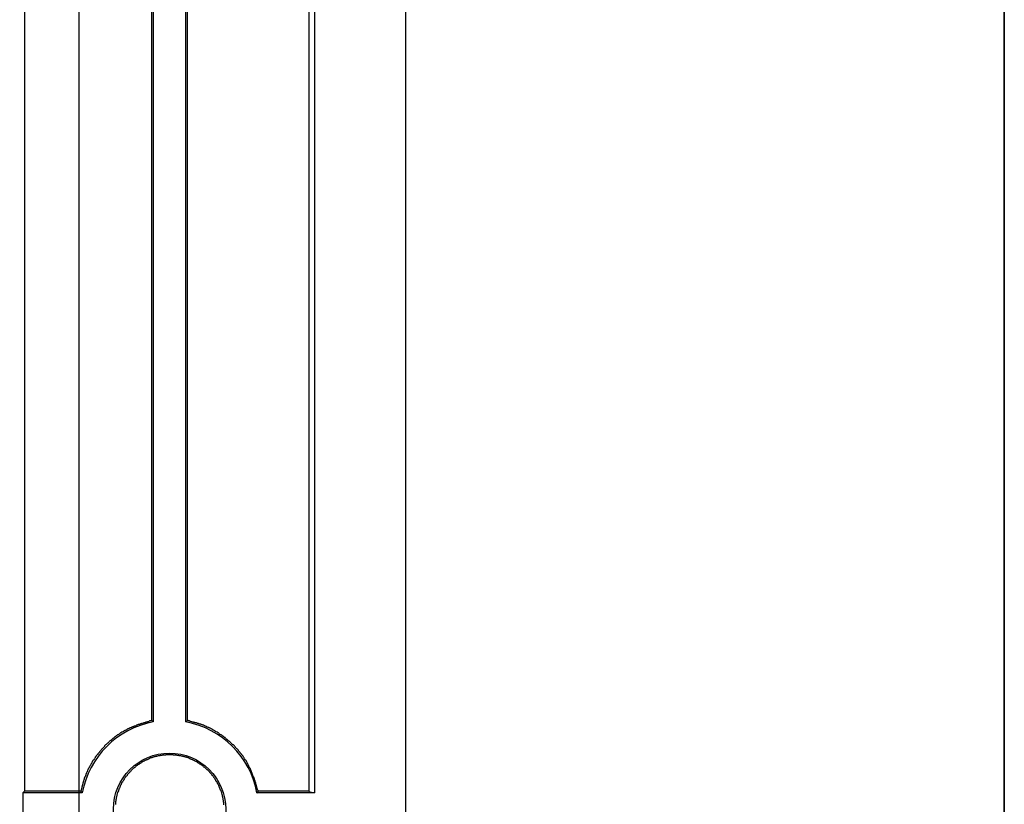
# Model space of a CAD drawing. Header units: millimetres. Extents: x 7187 to 8806, y -3756 to -2918.
# Tile 190 of 250: x 8779 to 8806, y -3584 to -3562. Entities that reach past the tile are written whole.
import ezdxf

# ---------------------------------------------------------------- set-up
doc = ezdxf.new("R2010")
doc.units = ezdxf.units.MM
doc.header["$LTSCALE"] = 3

msp = doc.modelspace()

# ---------------------------------------------------------------- linework, layer by layer
at = {"linetype": 'Continuous', "lineweight": 30}
for p, q in [((8789.58, -3422.206), (8789.58, -3663.206)), ((8779.079, -3543.205), (8779.079, -3583.207)), ((8786.922, -3543.197), (8786.922, -3583.215)), ((8787.078, -3543.158), (8787.078, -3583.254)), ((8782.628, -3545.116), (8782.628, -3581.296)), ((8783.532, -3581.296), (8783.532, -3545.116)), ((8783.575, -3581.26), (8783.575, -3545.152)), ((8782.583, -3545.153), (8782.583, -3581.259)), ((8779.032, -3583.254), (8779.079, -3583.207)), ((8779.032, -3583.254), (8779.032, -3584.158)), ((8780.67, -3583.254), (8779.032, -3583.254)), ((8787.078, -3583.254), (8785.49, -3583.254)), ((8786.922, -3583.215), (8787.078, -3583.254))]:
    msp.add_line(p, q, dxfattribs=at)
at = {"color": 3, "linetype": 'Continuous', "lineweight": 30}
msp.add_line((8780.58, -3429.206), (8780.58, -3656.206), dxfattribs=at)
at = {"color": 1, "lineweight": 35}
msp.add_lwpolyline([(8370.851, -2995.7), (8806.093, -2995.7), (8806.093, -3684.478), (8370.851, -3684.478)], close=True, dxfattribs=at)
at = {"linetype": 'Continuous', "lineweight": 30, "flags": 128}
for points in [[(8782.628, -3581.296), (8782.623, -3581.292), (8782.583, -3581.259)], [(8783.532, -3581.296), (8783.536, -3581.292), (8783.575, -3581.26)], [(8780.67, -3583.254), (8780.666, -3583.249), (8780.632, -3583.208)], [(8785.49, -3583.254), (8785.493, -3583.249), (8785.523, -3583.213)]]:
    msp.add_lwpolyline(points, dxfattribs=at)
at = {"linetype": 'Continuous', "lineweight": 30}
for points in [[(8782.588, -3581.261, 0), (8782.568, -3581.261, 0), (8782.558, -3581.271, 0), (8782.548, -3581.271, 0), (8782.528, -3581.271, 0), (8782.518, -3581.281, 0), (8782.508, -3581.281, 0), (8782.498, -3581.291, 0), (8782.478, -3581.291, 0), (8782.468, -3581.291, 0), (8782.458, -3581.301, 0), (8782.448, -3581.301, 0), (8782.428, -3581.301, 0), (8782.418, -3581.311, 0), (8782.408, -3581.311, 0), (8782.398, -3581.321, 0), (8782.378, -3581.321, 0), (8782.368, -3581.321, 0), (8782.358, -3581.331, 0), (8782.348, -3581.331, 0), (8782.328, -3581.341, 0), (8782.318, -3581.341, 0), (8782.308, -3581.341, 0), (8782.298, -3581.351, 0), (8782.278, -3581.351, 0), (8782.268, -3581.361, 0), (8782.258, -3581.361, 0), (8782.248, -3581.371, 0), (8782.238, -3581.371, 0), (8782.218, -3581.371, 0), (8782.208, -3581.381, 0), (8782.198, -3581.381, 0), (8782.188, -3581.391, 0), (8782.168, -3581.391, 0), (8782.158, -3581.401, 0), (8782.148, -3581.401, 0), (8782.138, -3581.411, 0), (8782.128, -3581.411, 0), (8782.108, -3581.411, 0), (8782.098, -3581.421, 0), (8782.088, -3581.421, 0), (8782.078, -3581.431, 0), (8782.058, -3581.431, 0), (8782.048, -3581.441, 0), (8782.038, -3581.441, 0), (8782.028, -3581.451, 0), (8782.018, -3581.451, 0), (8782.008, -3581.461, 0), (8781.988, -3581.461, 0), (8781.978, -3581.471, 0), (8781.968, -3581.481, 0), (8781.958, -3581.481, 0), (8781.948, -3581.491, 0), (8781.928, -3581.491, 0), (8781.918, -3581.501, 0), (8781.908, -3581.501, 0), (8781.898, -3581.511, 0), (8781.888, -3581.511, 0), (8781.878, -3581.521, 0), (8781.858, -3581.531, 0), (8781.848, -3581.531, 0), (8781.838, -3581.541, 0), (8781.828, -3581.541, 0), (8781.818, -3581.551, 0), (8781.808, -3581.561, 0), (8781.798, -3581.561, 0), (8781.788, -3581.571, 0), (8781.768, -3581.581, 0), (8781.758, -3581.581, 0), (8781.748, -3581.591, 0), (8781.738, -3581.601, 0), (8781.728, -3581.601, 0), (8781.718, -3581.611, 0), (8781.708, -3581.621, 0), (8781.698, -3581.621, 0), (8781.688, -3581.631, 0), (8781.668, -3581.641, 0), (8781.658, -3581.651, 0), (8781.648, -3581.651, 0), (8781.638, -3581.661, 0), (8781.628, -3581.671, 0), (8781.618, -3581.681, 0), (8781.608, -3581.681, 0), (8781.598, -3581.691, 0), (8781.588, -3581.701, 0), (8781.578, -3581.711, 0), (8781.568, -3581.711, 0), (8781.558, -3581.721, 0), (8781.548, -3581.731, 0), (8781.538, -3581.741, 0), (8781.528, -3581.751, 0), (8781.518, -3581.751, 0), (8781.508, -3581.761, 0), (8781.498, -3581.771, 0), (8781.488, -3581.781, 0), (8781.478, -3581.791, 0), (8781.468, -3581.801, 0), (8781.458, -3581.811, 0), (8781.448, -3581.811, 0), (8781.438, -3581.821, 0), (8781.428, -3581.831, 0), (8781.418, -3581.841, 0), (8781.408, -3581.851, 0), (8781.398, -3581.861, 0), (8781.388, -3581.871, 0), (8781.378, -3581.881, 0), (8781.368, -3581.881, 0), (8781.358, -3581.891, 0), (8781.348, -3581.901, 0), (8781.338, -3581.911, 0), (8781.328, -3581.921, 0), (8781.318, -3581.931, 0), (8781.308, -3581.941, 0), (8781.298, -3581.951, 0), (8781.288, -3581.961, 0), (8781.288, -3581.971, 0), (8781.278, -3581.981, 0), (8781.268, -3581.991, 0), (8781.258, -3582.001, 0), (8781.248, -3582.011, 0), (8781.238, -3582.021, 0), (8781.228, -3582.031, 0), (8781.218, -3582.041, 0), (8781.208, -3582.051, 0), (8781.198, -3582.061, 0), (8781.198, -3582.071, 0), (8781.188, -3582.081, 0), (8781.178, -3582.091, 0), (8781.168, -3582.101, 0), (8781.158, -3582.111, 0), (8781.148, -3582.121, 0), (8781.148, -3582.131, 0), (8781.138, -3582.141, 0), (8781.128, -3582.151, 0), (8781.118, -3582.161, 0), (8781.108, -3582.171, 0), (8781.098, -3582.181, 0), (8781.098, -3582.191, 0), (8781.088, -3582.201, 0), (8781.078, -3582.211, 0), (8781.068, -3582.221, 0), (8781.058, -3582.231, 0), (8781.058, -3582.241, 0), (8781.048, -3582.251, 0), (8781.038, -3582.261, 0), (8781.028, -3582.271, 0), (8781.028, -3582.291, 0), (8781.018, -3582.301, 0), (8781.008, -3582.311, 0), (8780.998, -3582.321, 0), (8780.998, -3582.331, 0), (8780.988, -3582.341, 0), (8780.978, -3582.351, 0), (8780.968, -3582.361, 0), (8780.968, -3582.371, 0), (8780.958, -3582.381, 0), (8780.948, -3582.391, 0), (8780.948, -3582.411, 0), (8780.938, -3582.421, 0), (8780.928, -3582.431, 0), (8780.928, -3582.441, 0), (8780.918, -3582.451, 0), (8780.908, -3582.461, 0), (8780.908, -3582.471, 0), (8780.898, -3582.491, 0), (8780.888, -3582.501, 0), (8780.888, -3582.511, 0), (8780.878, -3582.521, 0), (8780.868, -3582.531, 0), (8780.868, -3582.541, 0), (8780.858, -3582.551, 0), (8780.858, -3582.571, 0), (8780.848, -3582.581, 0), (8780.838, -3582.591, 0), (8780.838, -3582.601, 0), (8780.828, -3582.611, 0), (8780.828, -3582.621, 0), (8780.818, -3582.641, 0), (8780.818, -3582.651, 0), (8780.808, -3582.661, 0), (8780.808, -3582.671, 0), (8780.798, -3582.681, 0), (8780.788, -3582.701, 0), (8780.788, -3582.711, 0), (8780.778, -3582.721, 0), (8780.778, -3582.731, 0), (8780.768, -3582.741, 0), (8780.768, -3582.761, 0), (8780.758, -3582.771, 0), (8780.758, -3582.781, 0), (8780.758, -3582.791, 0), (8780.748, -3582.811, 0), (8780.748, -3582.821, 0), (8780.738, -3582.831, 0), (8780.738, -3582.841, 0), (8780.728, -3582.851, 0), (8780.728, -3582.871, 0), (8780.728, -3582.881, 0), (8780.718, -3582.891, 0), (8780.718, -3582.901, 0), (8780.708, -3582.921, 0), (8780.708, -3582.931, 0), (8780.708, -3582.941, 0), (8780.698, -3582.951, 0), (8780.698, -3582.971, 0), (8780.688, -3582.981, 0), (8780.688, -3582.991, 0), (8780.688, -3583.001, 0), (8780.678, -3583.021, 0), (8780.678, -3583.031, 0), (8780.678, -3583.041, 0), (8780.668, -3583.051, 0), (8780.668, -3583.071, 0), (8780.668, -3583.081, 0), (8780.658, -3583.091, 0), (8780.658, -3583.111, 0), (8780.658, -3583.121, 0), (8780.648, -3583.131, 0), (8780.648, -3583.141, 0), (8780.648, -3583.161, 0), (8780.638, -3583.171, 0), (8780.638, -3583.181, 0), (8780.638, -3583.191, 0), (8780.628, -3583.211, 0)], [(8785.528, -3583.211, 0), (8785.518, -3583.201, 0), (8785.518, -3583.191, 0), (8785.508, -3583.171, 0), (8785.508, -3583.161, 0), (8785.508, -3583.151, 0), (8785.498, -3583.141, 0), (8785.498, -3583.121, 0), (8785.488, -3583.111, 0), (8785.488, -3583.101, 0), (8785.488, -3583.091, 0), (8785.478, -3583.071, 0), (8785.478, -3583.061, 0), (8785.478, -3583.051, 0), (8785.468, -3583.031, 0), (8785.468, -3583.021, 0), (8785.458, -3583.011, 0), (8785.458, -3583.001, 0), (8785.458, -3582.981, 0), (8785.448, -3582.971, 0), (8785.448, -3582.961, 0), (8785.438, -3582.951, 0), (8785.438, -3582.931, 0), (8785.438, -3582.921, 0), (8785.428, -3582.911, 0), (8785.428, -3582.901, 0), (8785.418, -3582.881, 0), (8785.418, -3582.871, 0), (8785.408, -3582.861, 0), (8785.408, -3582.851, 0), (8785.408, -3582.831, 0), (8785.398, -3582.821, 0), (8785.398, -3582.811, 0), (8785.388, -3582.801, 0), (8785.388, -3582.791, 0), (8785.378, -3582.771, 0), (8785.378, -3582.761, 0), (8785.368, -3582.751, 0), (8785.368, -3582.741, 0), (8785.358, -3582.721, 0), (8785.358, -3582.711, 0), (8785.348, -3582.701, 0), (8785.348, -3582.691, 0), (8785.338, -3582.681, 0), (8785.338, -3582.661, 0), (8785.328, -3582.651, 0), (8785.328, -3582.641, 0), (8785.318, -3582.631, 0), (8785.318, -3582.621, 0), (8785.308, -3582.601, 0), (8785.308, -3582.591, 0), (8785.298, -3582.581, 0), (8785.298, -3582.571, 0), (8785.288, -3582.561, 0), (8785.288, -3582.551, 0), (8785.278, -3582.531, 0), (8785.268, -3582.521, 0), (8785.268, -3582.511, 0), (8785.258, -3582.501, 0), (8785.258, -3582.491, 0), (8785.248, -3582.481, 0), (8785.238, -3582.461, 0), (8785.238, -3582.451, 0), (8785.228, -3582.441, 0), (8785.228, -3582.431, 0), (8785.218, -3582.421, 0), (8785.208, -3582.411, 0), (8785.208, -3582.401, 0), (8785.198, -3582.381, 0), (8785.188, -3582.371, 0), (8785.188, -3582.361, 0), (8785.178, -3582.351, 0), (8785.168, -3582.341, 0), (8785.158, -3582.331, 0), (8785.158, -3582.321, 0), (8785.148, -3582.311, 0), (8785.138, -3582.301, 0), (8785.138, -3582.291, 0), (8785.128, -3582.281, 0), (8785.118, -3582.261, 0), (8785.108, -3582.251, 0), (8785.108, -3582.241, 0), (8785.098, -3582.231, 0), (8785.088, -3582.221, 0), (8785.078, -3582.211, 0), (8785.068, -3582.201, 0), (8785.068, -3582.191, 0), (8785.058, -3582.181, 0), (8785.048, -3582.171, 0), (8785.038, -3582.161, 0), (8785.028, -3582.151, 0), (8785.028, -3582.141, 0), (8785.018, -3582.131, 0), (8785.008, -3582.121, 0), (8784.998, -3582.111, 0), (8784.988, -3582.101, 0), (8784.978, -3582.091, 0), (8784.978, -3582.081, 0), (8784.968, -3582.071, 0), (8784.958, -3582.061, 0), (8784.948, -3582.051, 0), (8784.938, -3582.041, 0), (8784.928, -3582.031, 0), (8784.918, -3582.021, 0), (8784.908, -3582.011, 0), (8784.898, -3582.001, 0), (8784.898, -3581.991, 0), (8784.888, -3581.981, 0), (8784.878, -3581.971, 0), (8784.868, -3581.961, 0), (8784.858, -3581.951, 0), (8784.848, -3581.941, 0), (8784.838, -3581.931, 0), (8784.828, -3581.931, 0), (8784.818, -3581.921, 0), (8784.808, -3581.911, 0), (8784.798, -3581.901, 0), (8784.788, -3581.891, 0), (8784.778, -3581.881, 0), (8784.768, -3581.871, 0), (8784.758, -3581.861, 0), (8784.748, -3581.851, 0), (8784.738, -3581.841, 0), (8784.728, -3581.841, 0), (8784.718, -3581.831, 0), (8784.708, -3581.821, 0), (8784.698, -3581.811, 0), (8784.688, -3581.801, 0), (8784.678, -3581.791, 0), (8784.668, -3581.781, 0), (8784.658, -3581.781, 0), (8784.648, -3581.771, 0), (8784.638, -3581.761, 0), (8784.628, -3581.751, 0), (8784.618, -3581.741, 0), (8784.608, -3581.731, 0), (8784.598, -3581.731, 0), (8784.588, -3581.721, 0), (8784.578, -3581.711, 0), (8784.568, -3581.701, 0), (8784.558, -3581.691, 0), (8784.548, -3581.691, 0), (8784.538, -3581.681, 0), (8784.528, -3581.671, 0), (8784.518, -3581.661, 0), (8784.508, -3581.661, 0), (8784.498, -3581.651, 0), (8784.478, -3581.641, 0), (8784.468, -3581.631, 0), (8784.458, -3581.631, 0), (8784.448, -3581.621, 0), (8784.438, -3581.611, 0), (8784.428, -3581.601, 0), (8784.418, -3581.601, 0), (8784.408, -3581.591, 0), (8784.398, -3581.581, 0), (8784.388, -3581.581, 0), (8784.368, -3581.571, 0), (8784.358, -3581.561, 0), (8784.348, -3581.561, 0), (8784.338, -3581.551, 0), (8784.328, -3581.541, 0), (8784.318, -3581.541, 0), (8784.308, -3581.531, 0), (8784.298, -3581.521, 0), (8784.278, -3581.521, 0), (8784.268, -3581.511, 0), (8784.258, -3581.501, 0), (8784.248, -3581.501, 0), (8784.238, -3581.491, 0), (8784.228, -3581.491, 0), (8784.218, -3581.481, 0), (8784.198, -3581.471, 0), (8784.188, -3581.471, 0), (8784.178, -3581.461, 0), (8784.168, -3581.461, 0), (8784.158, -3581.451, 0), (8784.148, -3581.451, 0), (8784.128, -3581.441, 0), (8784.118, -3581.441, 0), (8784.108, -3581.431, 0), (8784.098, -3581.421, 0), (8784.088, -3581.421, 0), (8784.068, -3581.411, 0), (8784.058, -3581.411, 0), (8784.048, -3581.401, 0), (8784.038, -3581.401, 0), (8784.028, -3581.391, 0), (8784.008, -3581.391, 0), (8783.998, -3581.391, 0), (8783.988, -3581.381, 0), (8783.978, -3581.381, 0), (8783.958, -3581.371, 0), (8783.948, -3581.371, 0), (8783.938, -3581.361, 0), (8783.928, -3581.361, 0), (8783.918, -3581.361, 0), (8783.898, -3581.351, 0), (8783.888, -3581.351, 0), (8783.878, -3581.341, 0), (8783.868, -3581.341, 0), (8783.848, -3581.341, 0), (8783.838, -3581.331, 0), (8783.828, -3581.331, 0), (8783.818, -3581.321, 0), (8783.798, -3581.321, 0), (8783.788, -3581.321, 0), (8783.778, -3581.311, 0), (8783.768, -3581.311, 0), (8783.748, -3581.311, 0), (8783.738, -3581.301, 0), (8783.728, -3581.301, 0), (8783.718, -3581.301, 0), (8783.698, -3581.291, 0), (8783.688, -3581.291, 0), (8783.678, -3581.291, 0), (8783.668, -3581.281, 0), (8783.648, -3581.281, 0), (8783.638, -3581.281, 0), (8783.628, -3581.271, 0), (8783.618, -3581.271, 0), (8783.598, -3581.271, 0), (8783.588, -3581.261, 0), (8783.578, -3581.261, 0)], [(8784.578, -3583.581, 0), (8784.578, -3583.561, 0), (8784.578, -3583.551, 0), (8784.578, -3583.541, 0), (8784.578, -3583.521, 0), (8784.568, -3583.511, 0), (8784.568, -3583.501, 0), (8784.568, -3583.481, 0), (8784.568, -3583.471, 0), (8784.568, -3583.461, 0), (8784.558, -3583.441, 0), (8784.558, -3583.431, 0), (8784.558, -3583.421, 0), (8784.558, -3583.401, 0), (8784.548, -3583.391, 0), (8784.548, -3583.381, 0), (8784.548, -3583.361, 0), (8784.538, -3583.351, 0), (8784.538, -3583.341, 0), (8784.538, -3583.321, 0), (8784.528, -3583.311, 0), (8784.528, -3583.301, 0), (8784.528, -3583.291, 0), (8784.518, -3583.271, 0), (8784.518, -3583.261, 0), (8784.518, -3583.251, 0), (8784.508, -3583.231, 0), (8784.508, -3583.221, 0), (8784.498, -3583.211, 0), (8784.498, -3583.201, 0), (8784.488, -3583.181, 0), (8784.488, -3583.171, 0), (8784.478, -3583.161, 0), (8784.478, -3583.151, 0), (8784.468, -3583.131, 0), (8784.468, -3583.121, 0), (8784.458, -3583.111, 0), (8784.458, -3583.101, 0), (8784.448, -3583.081, 0), (8784.448, -3583.071, 0), (8784.438, -3583.061, 0), (8784.438, -3583.051, 0), (8784.428, -3583.031, 0), (8784.418, -3583.021, 0), (8784.418, -3583.011, 0), (8784.408, -3583.001, 0), (8784.398, -3582.991, 0), (8784.398, -3582.981, 0), (8784.388, -3582.961, 0), (8784.378, -3582.951, 0), (8784.378, -3582.941, 0), (8784.368, -3582.931, 0), (8784.358, -3582.921, 0), (8784.358, -3582.911, 0), (8784.348, -3582.891, 0), (8784.338, -3582.881, 0), (8784.338, -3582.871, 0), (8784.328, -3582.861, 0), (8784.318, -3582.851, 0), (8784.308, -3582.841, 0), (8784.298, -3582.831, 0), (8784.298, -3582.821, 0), (8784.288, -3582.811, 0), (8784.278, -3582.791, 0), (8784.268, -3582.781, 0), (8784.258, -3582.771, 0), (8784.258, -3582.761, 0), (8784.248, -3582.751, 0), (8784.238, -3582.741, 0), (8784.228, -3582.731, 0), (8784.218, -3582.721, 0), (8784.208, -3582.711, 0), (8784.198, -3582.701, 0), (8784.188, -3582.691, 0), (8784.188, -3582.681, 0), (8784.178, -3582.671, 0), (8784.168, -3582.661, 0), (8784.158, -3582.651, 0), (8784.148, -3582.641, 0), (8784.138, -3582.631, 0), (8784.128, -3582.621, 0), (8784.118, -3582.621, 0), (8784.108, -3582.611, 0), (8784.098, -3582.601, 0), (8784.088, -3582.591, 0), (8784.078, -3582.581, 0), (8784.068, -3582.571, 0), (8784.058, -3582.561, 0), (8784.048, -3582.551, 0), (8784.038, -3582.541, 0), (8784.028, -3582.541, 0), (8784.018, -3582.531, 0), (8784.008, -3582.521, 0), (8783.998, -3582.511, 0), (8783.988, -3582.501, 0), (8783.978, -3582.491, 0), (8783.958, -3582.491, 0), (8783.948, -3582.481, 0), (8783.938, -3582.471, 0), (8783.928, -3582.461, 0), (8783.918, -3582.461, 0), (8783.908, -3582.451, 0), (8783.898, -3582.441, 0), (8783.888, -3582.431, 0), (8783.878, -3582.431, 0), (8783.858, -3582.421, 0), (8783.848, -3582.411, 0), (8783.838, -3582.411, 0), (8783.828, -3582.401, 0), (8783.818, -3582.391, 0), (8783.808, -3582.391, 0), (8783.788, -3582.381, 0), (8783.778, -3582.371, 0), (8783.768, -3582.371, 0), (8783.758, -3582.361, 0), (8783.748, -3582.361, 0), (8783.728, -3582.351, 0), (8783.718, -3582.341, 0), (8783.708, -3582.341, 0), (8783.698, -3582.331, 0), (8783.688, -3582.331, 0), (8783.668, -3582.321, 0), (8783.658, -3582.321, 0), (8783.648, -3582.311, 0), (8783.638, -3582.311, 0), (8783.618, -3582.301, 0), (8783.608, -3582.301, 0), (8783.598, -3582.291, 0), (8783.588, -3582.291, 0), (8783.568, -3582.281, 0), (8783.558, -3582.281, 0), (8783.548, -3582.271, 0), (8783.538, -3582.271, 0), (8783.518, -3582.271, 0), (8783.508, -3582.261, 0), (8783.498, -3582.261, 0), (8783.478, -3582.261, 0), (8783.468, -3582.251, 0), (8783.458, -3582.251, 0), (8783.448, -3582.251, 0), (8783.428, -3582.241, 0), (8783.418, -3582.241, 0), (8783.408, -3582.241, 0), (8783.388, -3582.231, 0), (8783.378, -3582.231, 0), (8783.368, -3582.231, 0), (8783.348, -3582.231, 0), (8783.338, -3582.221, 0), (8783.328, -3582.221, 0), (8783.308, -3582.221, 0), (8783.298, -3582.221, 0), (8783.288, -3582.221, 0), (8783.268, -3582.211, 0), (8783.258, -3582.211, 0), (8783.248, -3582.211, 0), (8783.228, -3582.211, 0), (8783.218, -3582.211, 0), (8783.208, -3582.211, 0), (8783.188, -3582.211, 0), (8783.178, -3582.201, 0), (8783.168, -3582.201, 0), (8783.148, -3582.201, 0), (8783.138, -3582.201, 0), (8783.128, -3582.201, 0), (8783.108, -3582.201, 0), (8783.098, -3582.201, 0), (8783.088, -3582.201, 0), (8783.068, -3582.201, 0), (8783.058, -3582.201, 0), (8783.048, -3582.201, 0), (8783.028, -3582.201, 0), (8783.018, -3582.201, 0), (8783.008, -3582.201, 0), (8782.988, -3582.201, 0), (8782.978, -3582.201, 0), (8782.968, -3582.211, 0), (8782.948, -3582.211, 0), (8782.938, -3582.211, 0), (8782.928, -3582.211, 0), (8782.908, -3582.211, 0), (8782.898, -3582.211, 0), (8782.888, -3582.211, 0), (8782.868, -3582.221, 0), (8782.858, -3582.221, 0), (8782.848, -3582.221, 0), (8782.828, -3582.221, 0), (8782.818, -3582.221, 0), (8782.808, -3582.231, 0), (8782.788, -3582.231, 0), (8782.778, -3582.231, 0), (8782.768, -3582.231, 0), (8782.748, -3582.241, 0), (8782.738, -3582.241, 0), (8782.728, -3582.241, 0), (8782.718, -3582.251, 0), (8782.698, -3582.251, 0), (8782.688, -3582.251, 0), (8782.678, -3582.261, 0), (8782.658, -3582.261, 0), (8782.648, -3582.261, 0), (8782.638, -3582.271, 0), (8782.628, -3582.271, 0), (8782.608, -3582.281, 0), (8782.598, -3582.281, 0), (8782.588, -3582.291, 0), (8782.568, -3582.291, 0), (8782.558, -3582.291, 0), (8782.548, -3582.301, 0), (8782.538, -3582.301, 0), (8782.518, -3582.311, 0), (8782.508, -3582.311, 0), (8782.498, -3582.321, 0), (8782.488, -3582.321, 0), (8782.478, -3582.331, 0), (8782.458, -3582.341, 0), (8782.448, -3582.341, 0), (8782.438, -3582.351, 0), (8782.428, -3582.351, 0), (8782.408, -3582.361, 0), (8782.398, -3582.361, 0), (8782.388, -3582.371, 0), (8782.378, -3582.381, 0), (8782.368, -3582.381, 0), (8782.348, -3582.391, 0), (8782.338, -3582.401, 0), (8782.328, -3582.401, 0), (8782.318, -3582.411, 0), (8782.308, -3582.421, 0), (8782.298, -3582.421, 0), (8782.288, -3582.431, 0), (8782.268, -3582.441, 0), (8782.258, -3582.441, 0), (8782.248, -3582.451, 0), (8782.238, -3582.461, 0), (8782.228, -3582.471, 0), (8782.218, -3582.471, 0), (8782.208, -3582.481, 0), (8782.198, -3582.491, 0), (8782.188, -3582.501, 0), (8782.168, -3582.511, 0), (8782.158, -3582.511, 0), (8782.148, -3582.521, 0), (8782.138, -3582.531, 0), (8782.128, -3582.541, 0), (8782.118, -3582.551, 0), (8782.108, -3582.561, 0), (8782.098, -3582.571, 0), (8782.088, -3582.571, 0), (8782.078, -3582.581, 0), (8782.068, -3582.591, 0), (8782.058, -3582.601, 0), (8782.048, -3582.611, 0), (8782.038, -3582.621, 0), (8782.028, -3582.631, 0), (8782.018, -3582.641, 0), (8782.008, -3582.651, 0), (8781.998, -3582.661, 0), (8781.988, -3582.671, 0), (8781.988, -3582.681, 0), (8781.978, -3582.691, 0), (8781.968, -3582.701, 0), (8781.958, -3582.711, 0), (8781.948, -3582.721, 0), (8781.938, -3582.731, 0), (8781.928, -3582.741, 0), (8781.918, -3582.751, 0), (8781.908, -3582.761, 0), (8781.908, -3582.771, 0), (8781.898, -3582.781, 0), (8781.888, -3582.791, 0), (8781.878, -3582.801, 0), (8781.868, -3582.811, 0), (8781.868, -3582.821, 0), (8781.858, -3582.831, 0), (8781.848, -3582.841, 0), (8781.838, -3582.861, 0), (8781.828, -3582.871, 0), (8781.828, -3582.881, 0), (8781.818, -3582.891, 0), (8781.808, -3582.901, 0), (8781.808, -3582.911, 0), (8781.798, -3582.921, 0), (8781.788, -3582.941, 0), (8781.778, -3582.951, 0), (8781.778, -3582.961, 0), (8781.768, -3582.971, 0), (8781.758, -3582.981, 0), (8781.758, -3582.991, 0), (8781.748, -3583.011, 0), (8781.748, -3583.021, 0), (8781.738, -3583.031, 0), (8781.728, -3583.041, 0), (8781.728, -3583.051, 0), (8781.718, -3583.071, 0), (8781.718, -3583.081, 0), (8781.708, -3583.091, 0), (8781.708, -3583.101, 0), (8781.698, -3583.121, 0), (8781.688, -3583.131, 0), (8781.688, -3583.141, 0), (8781.678, -3583.151, 0), (8781.678, -3583.171, 0), (8781.668, -3583.181, 0), (8781.668, -3583.191, 0), (8781.668, -3583.201, 0), (8781.658, -3583.221, 0), (8781.658, -3583.231, 0), (8781.648, -3583.241, 0), (8781.648, -3583.251, 0), (8781.638, -3583.271, 0), (8781.638, -3583.281, 0), (8781.638, -3583.291, 0), (8781.628, -3583.311, 0), (8781.628, -3583.321, 0), (8781.628, -3583.331, 0), (8781.618, -3583.351, 0), (8781.618, -3583.361, 0), (8781.618, -3583.371, 0), (8781.608, -3583.381, 0), (8781.608, -3583.401, 0), (8781.608, -3583.411, 0), (8781.608, -3583.421, 0), (8781.598, -3583.441, 0), (8781.598, -3583.451, 0), (8781.598, -3583.461, 0), (8781.598, -3583.481, 0), (8781.588, -3583.491, 0), (8781.588, -3583.501, 0), (8781.588, -3583.521, 0), (8781.588, -3583.531, 0), (8781.588, -3583.541, 0), (8781.588, -3583.561, 0), (8781.588, -3583.571, 0)], [(8780.628, -3583.211, 0), (8780.618, -3583.211, 0), (8780.608, -3583.211, 0), (8780.598, -3583.211, 0), (8780.588, -3583.211, 0), (8780.568, -3583.211, 0), (8780.558, -3583.211, 0), (8780.548, -3583.211, 0), (8780.538, -3583.211, 0), (8780.518, -3583.211, 0), (8780.508, -3583.211, 0), (8780.498, -3583.211, 0), (8780.488, -3583.211, 0), (8780.478, -3583.211, 0), (8780.458, -3583.211, 0), (8780.448, -3583.211, 0), (8780.438, -3583.211, 0), (8780.428, -3583.211, 0), (8780.418, -3583.211, 0), (8780.398, -3583.211, 0), (8780.388, -3583.211, 0), (8780.378, -3583.211, 0), (8780.368, -3583.211, 0), (8780.348, -3583.211, 0), (8780.338, -3583.211, 0), (8780.328, -3583.211, 0), (8780.318, -3583.211, 0), (8780.308, -3583.211, 0), (8780.288, -3583.211, 0), (8780.278, -3583.211, 0), (8780.268, -3583.211, 0), (8780.258, -3583.211, 0), (8780.248, -3583.211, 0), (8780.228, -3583.211, 0), (8780.218, -3583.211, 0), (8780.208, -3583.211, 0), (8780.198, -3583.211, 0), (8780.188, -3583.211, 0), (8780.168, -3583.211, 0), (8780.158, -3583.211, 0), (8780.148, -3583.211, 0), (8780.138, -3583.211, 0), (8780.118, -3583.211, 0), (8780.108, -3583.211, 0), (8780.098, -3583.211, 0), (8780.088, -3583.211, 0), (8780.078, -3583.211, 0), (8780.058, -3583.211, 0), (8780.048, -3583.211, 0), (8780.038, -3583.211, 0), (8780.028, -3583.211, 0), (8780.018, -3583.211, 0), (8779.998, -3583.211, 0), (8779.988, -3583.211, 0), (8779.978, -3583.211, 0), (8779.968, -3583.211, 0), (8779.948, -3583.211, 0), (8779.938, -3583.211, 0), (8779.928, -3583.211, 0), (8779.918, -3583.211, 0), (8779.908, -3583.211, 0), (8779.888, -3583.211, 0), (8779.878, -3583.211, 0), (8779.868, -3583.211, 0), (8779.858, -3583.211, 0), (8779.848, -3583.211, 0), (8779.828, -3583.211, 0), (8779.818, -3583.211, 0), (8779.808, -3583.211, 0), (8779.798, -3583.211, 0), (8779.778, -3583.211, 0), (8779.768, -3583.211, 0), (8779.758, -3583.211, 0), (8779.748, -3583.211, 0), (8779.738, -3583.211, 0), (8779.718, -3583.211, 0), (8779.708, -3583.211, 0), (8779.698, -3583.211, 0), (8779.688, -3583.211, 0), (8779.678, -3583.211, 0), (8779.658, -3583.211, 0), (8779.648, -3583.211, 0), (8779.638, -3583.211, 0), (8779.628, -3583.211, 0), (8779.608, -3583.211, 0), (8779.598, -3583.211, 0), (8779.588, -3583.211, 0), (8779.578, -3583.211, 0), (8779.568, -3583.211, 0), (8779.548, -3583.211, 0), (8779.538, -3583.211, 0), (8779.528, -3583.211, 0), (8779.518, -3583.211, 0), (8779.508, -3583.211, 0), (8779.488, -3583.211, 0), (8779.478, -3583.211, 0), (8779.468, -3583.211, 0), (8779.458, -3583.211, 0), (8779.448, -3583.211, 0), (8779.428, -3583.211, 0), (8779.418, -3583.211, 0), (8779.408, -3583.211, 0), (8779.398, -3583.211, 0), (8779.378, -3583.211, 0), (8779.368, -3583.211, 0), (8779.358, -3583.211, 0), (8779.348, -3583.211, 0), (8779.338, -3583.211, 0), (8779.318, -3583.211, 0), (8779.308, -3583.211, 0), (8779.298, -3583.211, 0), (8779.288, -3583.211, 0), (8779.278, -3583.211, 0), (8779.258, -3583.211, 0), (8779.248, -3583.211, 0), (8779.238, -3583.211, 0), (8779.228, -3583.211, 0), (8779.208, -3583.211, 0), (8779.198, -3583.211, 0), (8779.188, -3583.211, 0), (8779.178, -3583.211, 0), (8779.168, -3583.211, 0), (8779.148, -3583.211, 0), (8779.138, -3583.211, 0), (8779.128, -3583.211, 0), (8779.118, -3583.211, 0), (8779.108, -3583.211, 0), (8779.088, -3583.211, 0), (8779.078, -3583.211, 0)], [(8786.918, -3583.211, 0), (8786.908, -3583.211, 0), (8786.898, -3583.211, 0), (8786.888, -3583.211, 0), (8786.878, -3583.211, 0), (8786.868, -3583.211, 0), (8786.858, -3583.211, 0), (8786.848, -3583.211, 0), (8786.838, -3583.211, 0), (8786.828, -3583.211, 0), (8786.808, -3583.211, 0), (8786.798, -3583.211, 0), (8786.788, -3583.211, 0), (8786.778, -3583.211, 0), (8786.768, -3583.211, 0), (8786.758, -3583.211, 0), (8786.748, -3583.211, 0), (8786.738, -3583.211, 0), (8786.728, -3583.211, 0), (8786.718, -3583.211, 0), (8786.708, -3583.211, 0), (8786.688, -3583.211, 0), (8786.678, -3583.211, 0), (8786.668, -3583.211, 0), (8786.658, -3583.211, 0), (8786.648, -3583.211, 0), (8786.638, -3583.211, 0), (8786.628, -3583.211, 0), (8786.618, -3583.211, 0), (8786.608, -3583.211, 0), (8786.598, -3583.211, 0), (8786.588, -3583.211, 0), (8786.568, -3583.211, 0), (8786.558, -3583.211, 0), (8786.548, -3583.211, 0), (8786.538, -3583.211, 0), (8786.528, -3583.211, 0), (8786.518, -3583.211, 0), (8786.508, -3583.211, 0), (8786.498, -3583.211, 0), (8786.488, -3583.211, 0), (8786.478, -3583.211, 0), (8786.468, -3583.211, 0), (8786.448, -3583.211, 0), (8786.438, -3583.211, 0), (8786.428, -3583.211, 0), (8786.418, -3583.211, 0), (8786.408, -3583.211, 0), (8786.398, -3583.211, 0), (8786.388, -3583.211, 0), (8786.378, -3583.211, 0), (8786.368, -3583.211, 0), (8786.358, -3583.211, 0), (8786.348, -3583.211, 0), (8786.328, -3583.211, 0), (8786.318, -3583.211, 0), (8786.308, -3583.211, 0), (8786.298, -3583.211, 0), (8786.288, -3583.211, 0), (8786.278, -3583.211, 0), (8786.268, -3583.211, 0), (8786.258, -3583.211, 0), (8786.248, -3583.211, 0), (8786.238, -3583.211, 0), (8786.228, -3583.211, 0), (8786.208, -3583.211, 0), (8786.198, -3583.211, 0), (8786.188, -3583.211, 0), (8786.178, -3583.211, 0), (8786.168, -3583.211, 0), (8786.158, -3583.211, 0), (8786.148, -3583.211, 0), (8786.138, -3583.211, 0), (8786.128, -3583.211, 0), (8786.118, -3583.211, 0), (8786.108, -3583.211, 0), (8786.088, -3583.211, 0), (8786.078, -3583.211, 0), (8786.068, -3583.211, 0), (8786.058, -3583.211, 0), (8786.048, -3583.211, 0), (8786.038, -3583.211, 0), (8786.028, -3583.211, 0), (8786.018, -3583.211, 0), (8786.008, -3583.211, 0), (8785.998, -3583.211, 0), (8785.978, -3583.211, 0), (8785.968, -3583.211, 0), (8785.958, -3583.211, 0), (8785.948, -3583.211, 0), (8785.938, -3583.211, 0), (8785.928, -3583.211, 0), (8785.918, -3583.211, 0), (8785.908, -3583.211, 0), (8785.898, -3583.211, 0), (8785.888, -3583.211, 0), (8785.878, -3583.211, 0), (8785.858, -3583.211, 0), (8785.848, -3583.211, 0), (8785.838, -3583.211, 0), (8785.828, -3583.211, 0), (8785.818, -3583.211, 0), (8785.808, -3583.211, 0), (8785.798, -3583.211, 0), (8785.788, -3583.211, 0), (8785.778, -3583.211, 0), (8785.768, -3583.211, 0), (8785.758, -3583.211, 0), (8785.738, -3583.211, 0), (8785.728, -3583.211, 0), (8785.718, -3583.211, 0), (8785.708, -3583.211, 0), (8785.698, -3583.211, 0), (8785.688, -3583.211, 0), (8785.678, -3583.211, 0), (8785.668, -3583.211, 0), (8785.658, -3583.211, 0), (8785.648, -3583.211, 0), (8785.638, -3583.211, 0), (8785.618, -3583.211, 0), (8785.608, -3583.211, 0), (8785.598, -3583.211, 0), (8785.588, -3583.211, 0), (8785.578, -3583.211, 0), (8785.568, -3583.211, 0), (8785.558, -3583.211, 0), (8785.548, -3583.211, 0), (8785.538, -3583.211, 0), (8785.528, -3583.211, 0)]]:
    msp.add_polyline3d(points, dxfattribs=at)
msp.add_circle((8783.08, -3583.706), 1.548, dxfattribs=at)
for start, end in [(100.6227, 169.3773), (10.6227, 79.3773)]:
    msp.add_arc((8783.08, -3583.706), 2.452, start, end, dxfattribs=at)

doc.saveas('drawing.dxf')
